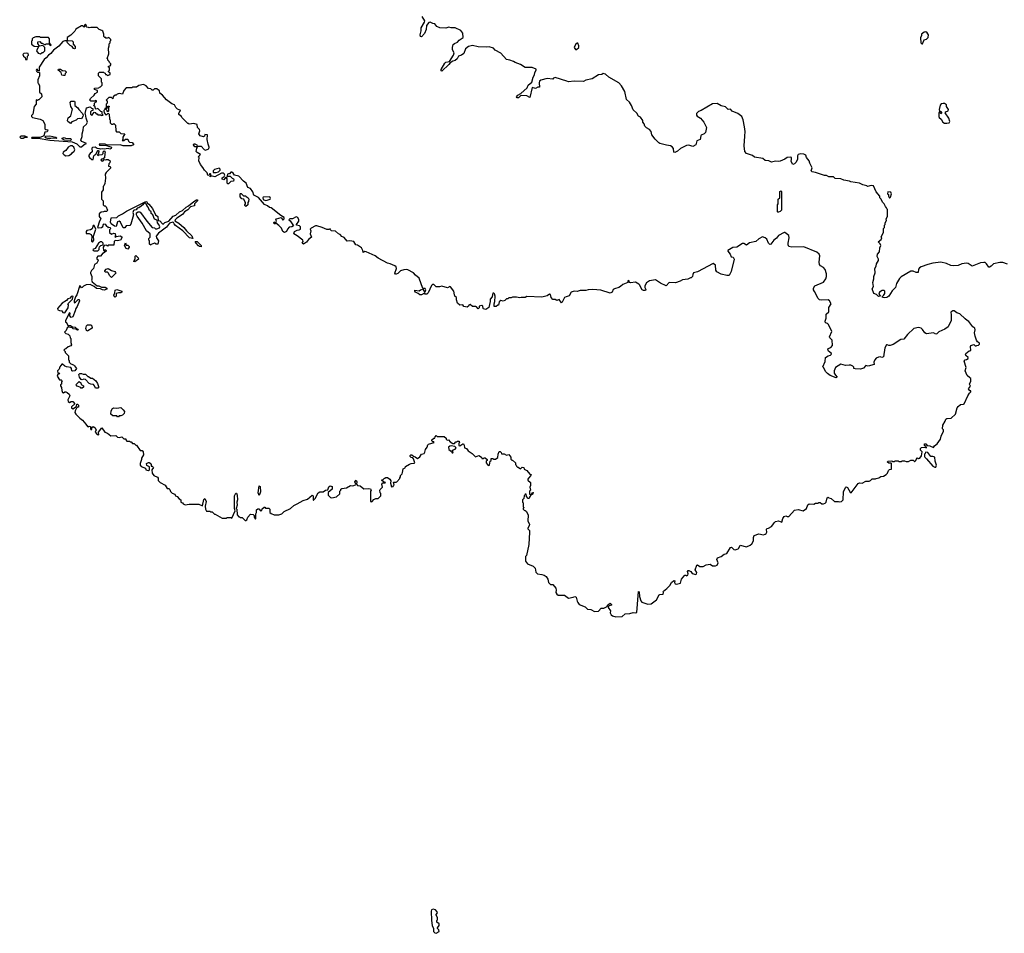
# Model space of a CAD drawing. Extents: x 1985742 to 2252716, y 78271 to 266492.
# Tile 37 of 250: x 2092700 to 2105213, y 101754 to 113368. Entities that reach past the tile are written whole.
import ezdxf

# ---------------------------------------------------------------- set-up
doc = ezdxf.new("R2010")
doc.units = 0

msp = doc.modelspace()

# ---------------------------------------------------------------- linework, layer by layer
at = {"layer": '0CON10XD'}
for points in [[(2103265, 111306), (2103245, 111316), (2103175, 111327), (2103135, 111343), (2103065, 111350), (2103042, 111372), (2102985, 111372), (2102955, 111387), (2102928, 111388), (2102815, 111427), (2102773, 111433), (2102760, 111445), (2102772, 111485), (2102742, 111545), (2102734, 111574), (2102701, 111615), (2102689, 111645), (2102665, 111657), (2102625, 111664), (2102593, 111655), (2102584, 111635), (2102584, 111595), (2102569, 111555), (2102545, 111534), (2102525, 111528), (2102503, 111565), (2102511, 111595), (2102507, 111615), (2102498, 111618), (2102453, 111617), (2102425, 111594), (2102365, 111568), (2102345, 111564), (2102305, 111568), (2102255, 111556), (2102220, 111575), (2102175, 111579), (2102145, 111601), (2102040, 111620), (2102015, 111640), (2101939, 111665), (2101915, 111691), (2101907, 111765), (2101916, 111885), (2101920, 111945), (2101913, 112005), (2101896, 112096), (2101877, 112135), (2101825, 112174), (2101755, 112203), (2101735, 112228), (2101705, 112227), (2101670, 112260), (2101615, 112274), (2101565, 112301), (2101505, 112298), (2101362, 112215), (2101325, 112202), (2101302, 112175), (2101302, 112155), (2101312, 112142), (2101352, 112115), (2101396, 112065), (2101430, 111995), (2101417, 111933), (2101400, 111915), (2101362, 111898), (2101355, 111890), (2101350, 111845), (2101304, 111826), (2101292, 111775), (2101255, 111757), (2101205, 111771), (2101175, 111768), (2101100, 111730), (2101060, 111695), (2101025, 111680), (2101014, 111685), (2101011, 111731), (2100992, 111752), (2100970, 111765), (2100921, 111771), (2100834, 111794), (2100821, 111801), (2100777, 111847), (2100733, 111905), (2100724, 111945), (2100705, 111973), (2100664, 111994), (2100643, 112015), (2100637, 112045), (2100620, 112065), (2100618, 112085), (2100589, 112129), (2100565, 112142), (2100545, 112178), (2100495, 112220), (2100474, 112275), (2100448, 112318), (2100414, 112355), (2100392, 112455), (2100348, 112528), (2100314, 112564), (2100188, 112635), (2100146, 112676), (2100117, 112683), (2100099, 112671), (2100055, 112667), (2099975, 112614), (2099895, 112597), (2099865, 112580), (2099745, 112585), (2099676, 112576), (2099654, 112584), (2099505, 112634), (2099484, 112626), (2099475, 112610), (2099405, 112620), (2099325, 112598), (2099308, 112585), (2099302, 112565), (2099305, 112510), (2099285, 112510), (2099255, 112493), (2099212, 112505), (2099185, 112380), (2099145, 112398), (2099075, 112402), (2099065, 112400), (2099040, 112375), (2099023, 112373), (2099012, 112385), (2099031, 112409), (2099069, 112431), (2099149, 112501), (2099163, 112535), (2099207, 112575), (2099224, 112636), (2099242, 112665), (2099246, 112695), (2099263, 112725), (2099265, 112740), (2099215, 112758), (2099125, 112760), (2099066, 112796), (2098995, 112824), (2098975, 112838), (2098930, 112855), (2098885, 112862), (2098815, 112943), (2098742, 112982), (2098722, 113005), (2098665, 113022), (2098638, 113018), (2098525, 113022), (2098455, 113038), (2098403, 113027), (2098364, 112996), (2098343, 112937), (2098315, 112918), (2098275, 112902), (2098258, 112872), (2098235, 112848), (2098205, 112840), (2098171, 112819), (2098155, 112798), (2098065, 112712), (2098058, 112718), (2098058, 112735), (2098104, 112816), (2098115, 112827), (2098163, 112837), (2098214, 112916), (2098222, 112945), (2098202, 112985), (2098199, 113015), (2098209, 113051), (2098224, 113066), (2098265, 113083), (2098284, 113106), (2098335, 113140), (2098333, 113195), (2098305, 113231), (2098235, 113264), (2098184, 113264), (2098155, 113273), (2098115, 113260), (2098040, 113265), (2098003, 113283), (2097976, 113316), (2097950, 113320), (2097915, 113337), (2097900, 113330), (2097872, 113295), (2097866, 113244), (2097845, 113192), (2097805, 113150), (2097793, 113153), (2097790, 113175), (2097802, 113225), (2097804, 113265), (2097846, 113334), (2097849, 113355), (2097815, 113410)], [(2093485, 111750), (2093519, 111781), (2093550, 111795), (2093489, 111819), (2093477, 111835), (2093493, 111883), (2093493, 111915), (2093506, 111964), (2093510, 112005), (2093549, 112041), (2093562, 112065), (2093544, 112114), (2093537, 112167), (2093530, 112175), (2093550, 112245), (2093595, 112260), (2093612, 112242), (2093628, 112238), (2093628, 112212), (2093612, 112208), (2093600, 112195), (2093600, 112165), (2093615, 112150), (2093645, 112190), (2093658, 112188), (2093672, 112172), (2093685, 112170), (2093695, 112160), (2093725, 112160), (2093735, 112150), (2093760, 112155), (2093750, 112165), (2093748, 112198), (2093732, 112202), (2093695, 112240), (2093672, 112232), (2093660, 112245), (2093658, 112258), (2093640, 112275), (2093650, 112285), (2093652, 112308), (2093665, 112320), (2093678, 112322), (2093678, 112338), (2093665, 112340), (2093655, 112330), (2093605, 112330), (2093592, 112345), (2093598, 112365), (2093645, 112408), (2093661, 112429), (2093690, 112445), (2093688, 112468), (2093652, 112482), (2093652, 112498), (2093705, 112500), (2093715, 112510), (2093728, 112512), (2093750, 112535), (2093750, 112565), (2093740, 112575), (2093740, 112615), (2093702, 112652), (2093702, 112688), (2093715, 112700), (2093765, 112700), (2093775, 112690), (2093788, 112688), (2093792, 112672), (2093805, 112670), (2093815, 112660), (2093848, 112672), (2093848, 112688), (2093830, 112705), (2093830, 112715), (2093840, 112725), (2093840, 112755), (2093830, 112765), (2093830, 112775), (2093848, 112782), (2093860, 112795), (2093858, 112808), (2093842, 112822), (2093838, 112838), (2093822, 112852), (2093820, 112865), (2093810, 112875), (2093832, 112935), (2093828, 113005), (2093838, 113035), (2093838, 113062), (2093850, 113075), (2093850, 113095), (2093860, 113105), (2093860, 113115), (2093835, 113140), (2093805, 113130), (2093795, 113140), (2093782, 113142), (2093770, 113155), (2093770, 113185), (2093755, 113220), (2093742, 113232), (2093712, 113242), (2093685, 113270), (2093605, 113268), (2093585, 113262), (2093575, 113270), (2093552, 113272), (2093540, 113285), (2093550, 113295), (2093535, 113310), (2093520, 113295), (2093530, 113285), (2093518, 113272), (2093498, 113288), (2093485, 113290), (2093413, 113247), (2093399, 113221), (2093349, 113171), (2093305, 113140), (2093302, 113125), (2093302, 113112), (2093312, 113102), (2093365, 113100), (2093380, 113085), (2093380, 113055), (2093407, 113027), (2093407, 113003), (2093395, 112998), (2093385, 113002), (2093368, 113028), (2093341, 113041), (2093308, 113075), (2093298, 113098), (2093275, 113100), (2093249, 113091), (2093199, 113031), (2093130, 112980), (2093095, 112938), (2093064, 112916), (2093037, 112883), (2093009, 112861), (2092948, 112765), (2092948, 112712), (2092932, 112722), (2092928, 112738), (2092914, 112736), (2092908, 112725), (2092912, 112712), (2092925, 112700), (2092950, 112695), (2092952, 112655), (2092930, 112605), (2092930, 112565), (2092940, 112555), (2092950, 112525), (2092950, 112445), (2092978, 112425), (2092980, 112385), (2092945, 112350), (2092935, 112350), (2092925, 112340), (2092915, 112350), (2092910, 112345), (2092908, 112295), (2092884, 112266), (2092867, 112165), (2092852, 112148), (2092850, 112135), (2092864, 112124), (2092960, 112105), (2092995, 112088), (2093019, 112039), (2093020, 111980), (2093031, 111971), (2093058, 111968), (2093055, 111950), (2093048, 111942), (2093021, 111939), (2093008, 111892), (2092989, 111881), (2092958, 111872), (2092855, 111868), (2092850, 111865), (2092855, 111862), (2092935, 111860), (2093085, 111835), (2093365, 111814), (2093428, 111788), (2093465, 111750), (2093485, 111750)], [(2092965, 112932), (2092985, 112950), (2092998, 112952), (2093018, 112972), (2093020, 113015), (2092995, 113040), (2092952, 113032), (2092930, 113065), (2092930, 113085), (2092955, 113090), (2092975, 113070), (2092985, 113070), (2093015, 113050), (2093025, 113050), (2093035, 113060), (2093075, 113060), (2093082, 113042), (2093095, 113040), (2093100, 113045), (2093080, 113075), (2093080, 113125), (2093065, 113140), (2092965, 113140), (2092955, 113150), (2092905, 113150), (2092873, 113137), (2092860, 113125), (2092857, 113103), (2092850, 113095), (2092850, 113055), (2092885, 113030), (2092938, 113028), (2092913, 112973), (2092934, 112944), (2092965, 112932)], [(2104175, 113060), (2104195, 113110), (2104225, 113120), (2104247, 113143), (2104250, 113175), (2104235, 113200), (2104215, 113212), (2104193, 113207), (2104160, 113185), (2104160, 113165), (2104147, 113135), (2104154, 113074), (2104165, 113060), (2104175, 113060)], [(2099775, 112990), (2099808, 113015), (2099808, 113035), (2099795, 113070), (2099785, 113070), (2099765, 113052), (2099748, 113015), (2099765, 112990), (2099775, 112990)], [(2092772, 112862), (2092795, 112862), (2092800, 112905), (2092810, 112915), (2092808, 112938), (2092785, 112942), (2092752, 112938), (2092740, 112925), (2092750, 112905), (2092770, 112885), (2092772, 112862)], [(2093255, 112658), (2093234, 112664), (2093227, 112697), (2093190, 112725), (2093192, 112738), (2093217, 112737), (2093245, 112720), (2093278, 112718), (2093290, 112705), (2093290, 112695), (2093280, 112685), (2093275, 112660), (2093255, 112658)], [(2098795, 109780), (2098785, 109740), (2098775, 109740), (2098755, 109720), (2098732, 109722), (2098728, 109755), (2098738, 109785), (2098742, 109855), (2098734, 109884), (2098725, 109892), (2098715, 109892), (2098707, 109875), (2098706, 109844), (2098678, 109815), (2098680, 109785), (2098662, 109708), (2098625, 109684), (2098595, 109690), (2098590, 109695), (2098588, 109728), (2098573, 109733), (2098540, 109725), (2098540, 109705), (2098525, 109692), (2098507, 109717), (2098495, 109722), (2098455, 109723), (2098425, 109746), (2098410, 109740), (2098402, 109725), (2098386, 109714), (2098345, 109720), (2098330, 109745), (2098295, 109740), (2098264, 109764), (2098250, 109805), (2098250, 109835), (2098232, 109852), (2098225, 109870), (2098219, 109915), (2098175, 109973), (2098165, 109978), (2098135, 109960), (2098065, 109980), (2098035, 109972), (2097995, 109972), (2097965, 110000), (2097945, 110000), (2097935, 109990), (2097890, 109895), (2097875, 109880), (2097855, 109880), (2097845, 109890), (2097805, 109868), (2097785, 109868), (2097766, 109886), (2097730, 109905), (2097720, 109915), (2097722, 109928), (2097775, 109920), (2097795, 109933), (2097825, 109940), (2097835, 109920), (2097845, 109910), (2097855, 109910), (2097862, 109935), (2097852, 109952), (2097825, 109950), (2097775, 110080), (2097731, 110121), (2097705, 110150), (2097635, 110188), (2097615, 110192), (2097581, 110189), (2097538, 110175), (2097505, 110143), (2097485, 110131), (2097475, 110133), (2097469, 110145), (2097489, 110205), (2097484, 110224), (2097468, 110238), (2097410, 110265), (2097375, 110273), (2097255, 110338), (2097216, 110366), (2097105, 110418), (2097085, 110420), (2097065, 110410), (2097062, 110435), (2097046, 110466), (2096995, 110500), (2096970, 110505), (2096945, 110548), (2096895, 110558), (2096862, 110552), (2096825, 110598), (2096792, 110612), (2096775, 110638), (2096750, 110645), (2096715, 110678), (2096663, 110683), (2096650, 110695), (2096645, 110710), (2096628, 110702), (2096605, 110702), (2096545, 110728), (2096475, 110747), (2096460, 110745), (2096405, 110718), (2096393, 110703), (2096400, 110685), (2096393, 110645), (2096410, 110605), (2096370, 110575), (2096345, 110538), (2096305, 110512), (2096292, 110525), (2096302, 110548), (2096298, 110565), (2096225, 110622), (2096184, 110644), (2096194, 110676), (2096225, 110691), (2096250, 110695), (2096270, 110705), (2096270, 110735), (2096255, 110748), (2096220, 110755), (2096220, 110765), (2096248, 110805), (2096248, 110825), (2096235, 110852), (2096215, 110862), (2096165, 110838), (2096133, 110837), (2096120, 110825), (2096139, 110809), (2096180, 110745), (2096157, 110733), (2096125, 110730), (2096102, 110705), (2096090, 110675), (2096065, 110662), (2096044, 110674), (2096028, 110718), (2095995, 110752), (2095955, 110780), (2095947, 110773), (2095933, 110773), (2095928, 110785), (2095935, 110798), (2095945, 110790), (2095958, 110792), (2095962, 110805), (2095957, 110825), (2095962, 110838), (2096022, 110852), (2096045, 110820), (2096062, 110838), (2096060, 110855), (2096017, 110877), (2095895, 110978), (2095875, 110981), (2095851, 111001), (2095810, 111020), (2095736, 111106), (2095677, 111137), (2095661, 111181), (2095632, 111222), (2095600, 111235), (2095580, 111290), (2095543, 111313), (2095487, 111377), (2095432, 111392), (2095415, 111418), (2095395, 111430), (2095385, 111430), (2095365, 111410), (2095352, 111408), (2095342, 111405), (2095332, 111372), (2095345, 111380), (2095375, 111380), (2095402, 111352), (2095416, 111346), (2095422, 111335), (2095416, 111314), (2095385, 111310), (2095355, 111280), (2095345, 111280), (2095338, 111288), (2095337, 111343), (2095328, 111358), (2095315, 111360), (2095295, 111332), (2095275, 111340), (2095274, 111356), (2095297, 111373), (2095307, 111393), (2095299, 111409), (2095287, 111417), (2095264, 111416), (2095180, 111370), (2095145, 111380), (2095130, 111380), (2095122, 111372), (2095122, 111378), (2095130, 111380), (2095130, 111405), (2095125, 111410), (2095112, 111408), (2095108, 111392), (2095095, 111388), (2095092, 111392), (2095082, 111422), (2095047, 111455), (2095029, 111489), (2095000, 111525), (2094978, 111575), (2094980, 111615), (2094970, 111625), (2095000, 111655), (2094955, 111680), (2094943, 111693), (2094950, 111735), (2094960, 111745), (2094955, 111750), (2094925, 111750), (2094910, 111775), (2094912, 111788), (2094925, 111790), (2094950, 111775), (2094955, 111760), (2095005, 111760), (2095045, 111718), (2095061, 111711), (2095103, 111727), (2095110, 111745), (2095094, 111784), (2095082, 111845), (2095088, 111905), (2095055, 111910), (2095048, 111885), (2095035, 111880), (2094992, 111892), (2094978, 111915), (2094990, 111955), (2094985, 111970), (2094960, 111995), (2094956, 112036), (2094915, 112048), (2094855, 112040), (2094845, 112050), (2094835, 112050), (2094760, 112125), (2094756, 112136), (2094722, 112162), (2094722, 112178), (2094741, 112209), (2094750, 112215), (2094705, 112232), (2094685, 112252), (2094666, 112286), (2094635, 112300), (2094567, 112347), (2094515, 112410), (2094480, 112435), (2094478, 112468), (2094465, 112470), (2094445, 112490), (2094415, 112490), (2094397, 112473), (2094385, 112470), (2094367, 112487), (2094335, 112493), (2094306, 112526), (2094275, 112542), (2094215, 112530), (2094185, 112510), (2094135, 112510), (2094125, 112500), (2094055, 112500), (2094022, 112468), (2094005, 112420), (2093965, 112428), (2093938, 112422), (2093925, 112410), (2093915, 112410), (2093890, 112385), (2093885, 112360), (2093865, 112380), (2093833, 112377), (2093800, 112345), (2093810, 112335), (2093810, 112305), (2093800, 112295), (2093800, 112240), (2093818, 112252), (2093822, 112268), (2093835, 112270), (2093840, 112265), (2093830, 112255), (2093830, 112205), (2093825, 112200), (2093812, 112202), (2093810, 112215), (2093800, 112225), (2093800, 112240), (2093780, 112240), (2093780, 112225), (2093770, 112215), (2093772, 112182), (2093795, 112160), (2093808, 112162), (2093825, 112180), (2093838, 112168), (2093840, 112105), (2093850, 112095), (2093850, 112055), (2093865, 112040), (2093885, 112040), (2093895, 112050), (2093918, 112028), (2093920, 111955), (2093932, 111942), (2093965, 111940), (2093985, 111920), (2094038, 111918), (2094010, 111875), (2094010, 111845), (2094002, 111832), (2094025, 111830), (2094045, 111850), (2094075, 111850), (2094082, 111822), (2094095, 111810), (2094128, 111808), (2094148, 111785), (2094148, 111775), (2094116, 111764), (2094015, 111764), (2093975, 111776), (2093845, 111773), (2093805, 111777), (2093785, 111786), (2093714, 111786), (2093710, 111785), (2093714, 111774), (2093805, 111770), (2093868, 111745), (2093862, 111728), (2093845, 111723), (2093825, 111730), (2093775, 111722), (2093756, 111726), (2093725, 111720), (2093716, 111726), (2093685, 111728), (2093660, 111745), (2093626, 111744), (2093618, 111735), (2093622, 111688), (2093594, 111666), (2093578, 111645), (2093578, 111628), (2093587, 111617), (2093615, 111592), (2093635, 111592), (2093643, 111637), (2093655, 111650), (2093668, 111652), (2093695, 111710), (2093710, 111695), (2093700, 111685), (2093700, 111665), (2093690, 111655), (2093695, 111640), (2093705, 111650), (2093748, 111652), (2093760, 111665), (2093762, 111688), (2093775, 111700), (2093788, 111685), (2093780, 111665), (2093777, 111613), (2093762, 111598), (2093744, 111596), (2093733, 111585), (2093738, 111575), (2093755, 111568), (2093775, 111590), (2093795, 111588), (2093805, 111592), (2093825, 111592), (2093850, 111575), (2093845, 111550), (2093833, 111537), (2093830, 111505), (2093845, 111500), (2093860, 111485), (2093798, 111425), (2093788, 111405), (2093790, 111355), (2093780, 111285), (2093770, 111255), (2093760, 111245), (2093760, 111205), (2093740, 111175), (2093740, 111085), (2093760, 111065), (2093760, 111015), (2093772, 111002), (2093785, 111000), (2093798, 110988), (2093810, 110955), (2093820, 110945), (2093805, 110930), (2093775, 110930), (2093767, 110923), (2093735, 110920), (2093712, 110898), (2093708, 110865), (2093730, 110835), (2093713, 110807), (2093690, 110725), (2093705, 110720), (2093740, 110725), (2093755, 110740), (2093765, 110770), (2093775, 110772), (2093785, 110770), (2093804, 110744), (2093820, 110735), (2093825, 110720), (2093835, 110730), (2093848, 110728), (2093852, 110708), (2093840, 110695), (2093843, 110663), (2093865, 110640), (2093895, 110652), (2093915, 110650), (2093918, 110622), (2093910, 110615), (2093912, 110602), (2093925, 110610), (2093975, 110620), (2093997, 110607), (2093998, 110595), (2093980, 110565), (2093938, 110558)], [(2093345, 112050), (2093312, 112072), (2093308, 112085), (2093315, 112122), (2093350, 112145), (2093372, 112232), (2093348, 112265), (2093340, 112315), (2093355, 112330), (2093395, 112330), (2093400, 112325), (2093400, 112275), (2093439, 112249), (2093450, 112225), (2093497, 112177), (2093508, 112155), (2093502, 112135), (2093485, 112108), (2093455, 112112), (2093435, 112107), (2093418, 112092), (2093363, 112067), (2093345, 112050)], [(2104485, 112053), (2104512, 112058), (2104522, 112075), (2104508, 112115), (2104460, 112185), (2104472, 112198), (2104499, 112211), (2104506, 112226), (2104480, 112265), (2104478, 112285), (2104455, 112302), (2104435, 112302), (2104413, 112297), (2104398, 112282), (2104387, 112227), (2104392, 112202), (2104405, 112200), (2104420, 112185), (2104405, 112170), (2104398, 112188), (2104385, 112190), (2104380, 112185), (2104380, 112135), (2104384, 112124), (2104413, 112103), (2104434, 112064), (2104455, 112054), (2104485, 112053)], [(2092715, 111860), (2092745, 111863), (2092765, 111874), (2092800, 111875), (2092765, 111886), (2092715, 111886), (2092700, 111875), (2092715, 111860)], [(2093095, 111856), (2093055, 111857), (2093035, 111862), (2093020, 111875), (2093033, 111887), (2093085, 111891), (2093160, 111875), (2093172, 111865), (2093165, 111858), (2093125, 111863), (2093095, 111856)], [(2093345, 111832), (2093265, 111838), (2093241, 111851), (2093238, 111862), (2093265, 111870), (2093281, 111861), (2093346, 111856), (2093360, 111845), (2093345, 111832)], [(2093288, 111638), (2093325, 111642), (2093359, 111661), (2093367, 111675), (2093392, 111695), (2093402, 111715), (2093389, 111745), (2093365, 111764), (2093347, 111763), (2093318, 111745), (2093286, 111704), (2093252, 111685), (2093250, 111665), (2093265, 111650), (2093288, 111638)], [(2095195, 111423), (2095228, 111435), (2095248, 111455), (2095248, 111468), (2095235, 111480), (2095175, 111462), (2095158, 111445), (2095160, 111425), (2095195, 111423)], [(2105255, 110261), (2105195, 110279), (2105155, 110281), (2105077, 110265), (2105045, 110236), (2105025, 110221), (2105015, 110222), (2104987, 110265), (2104969, 110279), (2104952, 110282), (2104913, 110277), (2104805, 110236), (2104755, 110268), (2104735, 110272), (2104675, 110265), (2104625, 110244), (2104565, 110240), (2104535, 110244), (2104478, 110268), (2104405, 110285), (2104305, 110273), (2104243, 110257), (2104155, 110227), (2104136, 110215), (2104123, 110195), (2104118, 110152), (2104095, 110155), (2104055, 110171), (2104025, 110171), (2103902, 110098), (2103882, 110078), (2103845, 110015), (2103832, 109965), (2103789, 109921), (2103748, 109855), (2103722, 109835), (2103685, 109831), (2103667, 109837), (2103660, 109845), (2103679, 109861), (2103693, 109887), (2103694, 109915), (2103687, 109925), (2103660, 109925), (2103626, 109905), (2103619, 109879), (2103640, 109855), (2103615, 109848), (2103589, 109875), (2103555, 109888), (2103533, 109945), (2103553, 109975), (2103544, 110026), (2103556, 110075), (2103557, 110105), (2103571, 110149), (2103570, 110205), (2103587, 110235), (2103588, 110265), (2103614, 110306), (2103613, 110325), (2103598, 110358), (2103600, 110385), (2103627, 110415), (2103631, 110469), (2103646, 110495), (2103635, 110520), (2103610, 110545), (2103650, 110575), (2103657, 110595), (2103650, 110605), (2103678, 110665), (2103680, 110715), (2103690, 110725), (2103690, 110755), (2103700, 110765), (2103700, 110785), (2103717, 110813), (2103710, 110835), (2103727, 110865), (2103730, 110955), (2103720, 110965), (2103718, 110978), (2103702, 110992), (2103688, 111028), (2103665, 111050), (2103648, 111088), (2103633, 111103), (2103630, 111125), (2103585, 111180), (2103550, 111255), (2103520, 111260), (2103475, 111248), (2103465, 111257), (2103415, 111270), (2103375, 111290), (2103265, 111306)], [(2095575, 110992), (2095560, 111005), (2095560, 111015), (2095570, 111025), (2095570, 111045), (2095560, 111055), (2095550, 111085), (2095522, 111092), (2095500, 111115), (2095500, 111155), (2095505, 111160), (2095515, 111160), (2095545, 111130), (2095575, 111130), (2095580, 111120), (2095602, 111105), (2095612, 111085), (2095610, 111055), (2095600, 111045), (2095600, 111015), (2095575, 110992)], [(2102335, 110920), (2102330, 110925), (2102330, 111015), (2102340, 111025), (2102340, 111085), (2102360, 111105), (2102360, 111185), (2102375, 111190), (2102380, 111185), (2102380, 110945), (2102365, 110930), (2102345, 110922), (2102335, 110920)], [(2103755, 111100), (2103767, 111113), (2103780, 111155), (2103770, 111175), (2103735, 111180), (2103730, 111155), (2103740, 111145), (2103740, 111125), (2103755, 111100)], [(2094365, 110500), (2094350, 110515), (2094350, 110555), (2094340, 110565), (2094340, 110585), (2094360, 110605), (2094357, 110647), (2094312, 110685), (2094255, 110782), (2094191, 110871), (2094183, 110887), (2094186, 110914), (2094205, 110927), (2094225, 110927), (2094237, 110917), (2094317, 110805), (2094385, 110727), (2094415, 110720), (2094428, 110708), (2094445, 110708), (2094475, 110721), (2094483, 110735), (2094469, 110765), (2094450, 110785), (2094448, 110818), (2094413, 110833), (2094392, 110885), (2094373, 110905), (2094370, 110925), (2094351, 110941), (2094331, 110985), (2094314, 111004), (2094308, 111028), (2094296, 111036), (2094282, 111038), (2094265, 111013), (2094245, 110997), (2094215, 110977), (2094195, 110972), (2094179, 110951), (2094153, 110947), (2094145, 110940), (2094138, 110915), (2094148, 110885), (2094112, 110768), (2094098, 110752), (2094053, 110747), (2094035, 110720), (2094015, 110720), (2093982, 110795), (2093965, 110808), (2093945, 110800), (2093925, 110740), (2093905, 110742), (2093861, 110771), (2093852, 110795), (2093862, 110848), (2093935, 110853), (2093956, 110874), (2094005, 110898), (2094056, 110934), (2094305, 111058), (2094315, 111053), (2094324, 111034), (2094341, 111021), (2094386, 110966), (2094428, 110885), (2094454, 110864), (2094460, 110815), (2094481, 110811), (2094515, 110772), (2094525, 110770), (2094545, 110790), (2094595, 110808), (2094652, 110868), (2094685, 110884), (2094733, 110927), (2094769, 110941), (2094814, 110986), (2094847, 111003), (2094913, 111057), (2094945, 111078), (2094959, 111079), (2094958, 111065), (2094923, 111027), (2094920, 111000), (2094871, 110989), (2094839, 110951), (2094796, 110925), (2094768, 110892), (2094697, 110843), (2094674, 110825), (2094670, 110810), (2094721, 110781), (2094788, 110728), (2094818, 110685), (2094889, 110619), (2094900, 110585), (2094856, 110596), (2094773, 110685), (2094682, 110752), (2094662, 110772), (2094655, 110790), (2094645, 110793), (2094605, 110782), (2094565, 110730), (2094465, 110653), (2094435, 110615), (2094437, 110595), (2094466, 110555), (2094456, 110514), (2094434, 110514), (2094415, 110528), (2094372, 110508), (2094365, 110500)], [(2095825, 111068), (2095845, 111073), (2095883, 111087), (2095888, 111095), (2095877, 111117), (2095795, 111110), (2095790, 111105), (2095795, 111082), (2095825, 111068)], [(2093625, 110540), (2093642, 110565), (2093638, 110615), (2093668, 110705), (2093645, 110750), (2093635, 110750), (2093619, 110711), (2093602, 110698), (2093555, 110687), (2093543, 110673), (2093545, 110650), (2093585, 110650), (2093608, 110635), (2093618, 110615), (2093614, 110554), (2093625, 110540)], [(2100355, 105783), (2100395, 105816), (2100455, 105818), (2100495, 105833), (2100525, 105827), (2100545, 105833), (2100565, 106097), (2100575, 106095), (2100579, 106035), (2100592, 105982), (2100605, 105962), (2100685, 105940), (2100725, 105944), (2100795, 105993), (2100825, 106056), (2100835, 106062), (2100880, 106065), (2100882, 106085), (2100878, 106095), (2100882, 106105), (2100925, 106138), (2100962, 106175), (2100985, 106212), (2101015, 106238), (2101028, 106235), (2101020, 106215), (2101032, 106195), (2101047, 106193), (2101097, 106205), (2101112, 106255), (2101154, 106306), (2101165, 106308), (2101175, 106300), (2101190, 106305), (2101194, 106324), (2101187, 106353), (2101194, 106366), (2101205, 106367), (2101228, 106355), (2101246, 106326), (2101295, 106317), (2101303, 106325), (2101305, 106340), (2101283, 106375), (2101306, 106434), (2101315, 106437), (2101345, 106418), (2101385, 106417), (2101425, 106437), (2101475, 106448), (2101507, 106427), (2101545, 106426), (2101564, 106435), (2101576, 106465), (2101560, 106505), (2101570, 106525), (2101616, 106544), (2101655, 106574), (2101685, 106581), (2101735, 106659), (2101745, 106661), (2101775, 106633), (2101795, 106630), (2101829, 106641), (2101839, 106651), (2101855, 106688), (2101935, 106668), (2101985, 106688), (2102004, 106706), (2102024, 106745), (2102024, 106786), (2102035, 106810), (2102095, 106831), (2102155, 106821), (2102175, 106826), (2102188, 106835), (2102197, 106855), (2102190, 106885), (2102195, 106900), (2102215, 106902), (2102254, 106926), (2102273, 106945), (2102287, 106973), (2102305, 106988), (2102345, 106997), (2102385, 106980), (2102397, 107025), (2102416, 107054), (2102435, 107059), (2102455, 107051), (2102475, 107053), (2102549, 107131), (2102595, 107140), (2102657, 107123), (2102700, 107155), (2102715, 107200), (2102735, 107212), (2102793, 107207), (2102815, 107220), (2102847, 107223), (2102855, 107230), (2102875, 107230), (2102895, 107212), (2102915, 107212), (2102935, 107222), (2102948, 107235), (2102962, 107288), (2102975, 107300), (2102985, 107290), (2103015, 107282), (2103055, 107242), (2103105, 107242), (2103125, 107237), (2103145, 107242), (2103166, 107265), (2103168, 107365), (2103195, 107422), (2103205, 107428), (2103219, 107419), (2103255, 107360), (2103267, 107353), (2103355, 107472), (2103375, 107480), (2103405, 107478), (2103455, 107502), (2103497, 107503), (2103515, 107510), (2103535, 107530), (2103575, 107530), (2103583, 107537), (2103617, 107543), (2103645, 107560), (2103677, 107563), (2103710, 107585), (2103730, 107605), (2103742, 107638), (2103755, 107650), (2103780, 107655), (2103780, 107725), (2103775, 107730), (2103745, 107730), (2103730, 107745), (2103733, 107757), (2103785, 107760), (2103795, 107750), (2103815, 107750), (2103825, 107760), (2103865, 107760), (2103875, 107750), (2103905, 107750), (2103915, 107760), (2103945, 107762), (2103965, 107750), (2103995, 107750), (2104025, 107768), (2104055, 107770), (2104072, 107752), (2104078, 107752), (2104090, 107765), (2104092, 107778), (2104112, 107798), (2104125, 107790), (2104138, 107792), (2104160, 107825), (2104170, 107875), (2104150, 107895), (2104150, 107915), (2104161, 107929), (2104195, 107933), (2104226, 107924), (2104216, 107946), (2104200, 107955), (2104200, 107975), (2104215, 107978), (2104235, 107956), (2104269, 107949), (2104315, 107928), (2104325, 107950), (2104360, 107975), (2104402, 108035), (2104412, 108075), (2104442, 108135), (2104442, 108152), (2104430, 108165), (2104432, 108215), (2104462, 108265), (2104469, 108291), (2104481, 108299), (2104537, 108303), (2104592, 108355), (2104613, 108435), (2104625, 108452), (2104655, 108478), (2104695, 108480), (2104704, 108486), (2104750, 108585), (2104771, 108619), (2104788, 108635), (2104788, 108648), (2104775, 108650), (2104760, 108675), (2104782, 108708), (2104772, 108735), (2104787, 108773), (2104790, 108805), (2104774, 108814), (2104742, 108845), (2104718, 108905), (2104730, 108945), (2104703, 109027), (2104715, 109042), (2104735, 109047), (2104755, 109060), (2104753, 109075), (2104725, 109098), (2104720, 109115), (2104723, 109125), (2104765, 109160), (2104787, 109163), (2104782, 109215), (2104788, 109225), (2104828, 109238), (2104842, 109222), (2104855, 109220), (2104863, 109227), (2104885, 109230), (2104898, 109245), (2104898, 109255), (2104874, 109274), (2104860, 109295), (2104843, 109345), (2104836, 109385), (2104843, 109425), (2104837, 109445), (2104813, 109463), (2104763, 109533), (2104742, 109542), (2104715, 109563), (2104648, 109628), (2104612, 109642), (2104576, 109666), (2104560, 109665), (2104532, 109648), (2104538, 109615), (2104536, 109545), (2104501, 109465), (2104458, 109435), (2104380, 109400), (2104355, 109374), (2104345, 109372), (2104315, 109386), (2104225, 109374), (2104203, 109385), (2104175, 109430), (2104155, 109446), (2104125, 109456), (2104065, 109441), (2103985, 109365), (2103935, 109307), (2103897, 109303), (2103801, 109239), (2103764, 109226), (2103745, 109224), (2103725, 109236), (2103715, 109234), (2103695, 109195), (2103678, 109082), (2103655, 109072), (2103635, 109080), (2103615, 109079), (2103586, 109065), (2103569, 109045), (2103557, 109015), (2103560, 108985), (2103485, 108964), (2103455, 108970), (2103425, 108936), (2103385, 108926), (2103318, 108928), (2103302, 108935), (2103302, 108952), (2103290, 108965), (2103265, 108977), (2103240, 108975), (2103195, 108971), (2103135, 108989), (2103067, 108945), (2103051, 108905), (2103050, 108875), (2103067, 108847), (2103090, 108825), (2103076, 108814), (2103000, 108845), (2102965, 108872), (2102942, 108895), (2102921, 108941), (2102908, 108955), (2102937, 109023), (2102939, 109075), (2102974, 109095), (2103006, 109104), (2103018, 109115), (2103015, 109129), (2102979, 109155), (2102972, 109178), (2102974, 109186), (2103008, 109202), (2103030, 109225), (2103027, 109295), (2102995, 109323), (2102992, 109335), (2103021, 109405), (2102981, 109495), (2102967, 109507), (2102942, 109515), (2102936, 109535), (2102949, 109575), (2102950, 109625), (2102983, 109655), (2102983, 109707), (2103013, 109755), (2102990, 109795), (2102975, 109807), (2102885, 109802), (2102865, 109808), (2102849, 109825), (2102802, 109912), (2102790, 109935), (2102789, 109955), (2102804, 109985), (2102915, 110033), (2102945, 110074), (2102954, 110105), (2102952, 110135), (2102935, 110190), (2102916, 110216), (2102878, 110238), (2102863, 110257), (2102859, 110285), (2102868, 110365), (2102860, 110385), (2102831, 110411), (2102665, 110481), (2102515, 110475), (2102476, 110485), (2102465, 110505), (2102465, 110525), (2102478, 110595), (2102476, 110625), (2102425, 110662), (2102415, 110662), (2102345, 110624), (2102319, 110591), (2102286, 110565), (2102245, 110514), (2102235, 110511), (2102215, 110525), (2102196, 110576), (2102176, 110596), (2102142, 110608), (2102095, 110582), (2102055, 110550), (2101975, 110532), (2101937, 110503), (2101905, 110523), (2101885, 110524), (2101815, 110477), (2101765, 110473), (2101700, 110435), (2101700, 110425), (2101728, 110388), (2101744, 110355), (2101768, 110348), (2101779, 110325), (2101743, 110165), (2101715, 110115), (2101685, 110114), (2101615, 110132), (2101562, 110162), (2101548, 110185), (2101543, 110245), (2101515, 110268), (2101315, 110162), (2101265, 110150), (2101253, 110127), (2101252, 110105), (2101235, 110088), (2101225, 110088), (2101192, 110068), (2101125, 110060), (2101095, 110042), (2101036, 110024), (2100955, 110028), (2100915, 109986), (2100845, 110018), (2100779, 110059), (2100705, 110048), (2100667, 110023), (2100646, 109984), (2100646, 109965), (2100657, 109937), (2100655, 109923), (2100628, 109925), (2100613, 109935), (2100579, 109995), (2100567, 110005), (2100525, 110029), (2100461, 110021), (2100448, 110028), (2100445, 110050), (2100435, 110052), (2100428, 110045), (2100430, 110025), (2100365, 110002), (2100336, 109974), (2100315, 109963), (2100258, 109945), (2100244, 109936), (2100230, 109905), (2100205, 109890), (2100085, 109929), (2099985, 109939), (2099925, 109932), (2099895, 109923), (2099825, 109926), (2099785, 109914), (2099745, 109918), (2099708, 109902), (2099685, 109856), (2099644, 109846), (2099626, 109834), (2099595, 109778), (2099585, 109770), (2099555, 109812), (2099525, 109798), (2099505, 109812), (2099475, 109812), (2099456, 109836), (2099444, 109874), (2099435, 109880), (2099405, 109857), (2099335, 109842), (2099145, 109848), (2099122, 109838), (2099075, 109838), (2099055, 109830), (2099015, 109840), (2098965, 109840), (2098945, 109830), (2098915, 109830), (2098905, 109820), (2098885, 109820), (2098865, 109800), (2098845, 109790), (2098815, 109798), (2098795, 109780)], [(2093938, 110558), (2093915, 110560), (2093902, 110548), (2093895, 110500), (2093825, 110500), (2093815, 110490), (2093805, 110500), (2093772, 110498), (2093762, 110478), (2093763, 110433), (2093775, 110430), (2093785, 110440), (2093795, 110440), (2093800, 110435), (2093797, 110423), (2093765, 110400), (2093755, 110400), (2093725, 110362), (2093695, 110360), (2093680, 110345), (2093682, 110325), (2093695, 110320), (2093698, 110305), (2093679, 110271), (2093652, 110255), (2093638, 110205), (2093612, 110178), (2093600, 110155), (2093599, 110145), (2093617, 110105), (2093618, 110065), (2093612, 110055), (2093623, 110035), (2093685, 109983), (2093705, 109986), (2093739, 109969), (2093785, 109966), (2093806, 109956), (2093807, 109943), (2093775, 109930), (2093753, 109933), (2093726, 109946), (2093675, 109951), (2093648, 109978), (2093595, 110001), (2093545, 109995), (2093509, 109981), (2093495, 109962), (2093485, 109960), (2093465, 109988), (2093425, 109870), (2093410, 109845), (2093393, 109795), (2093392, 109775), (2093395, 109770), (2093408, 109775), (2093445, 109812), (2093455, 109812), (2093462, 109795), (2093430, 109720), (2093412, 109698), (2093407, 109665), (2093375, 109590), (2093355, 109580), (2093338, 109602), (2093340, 109635), (2093335, 109640), (2093282, 109545), (2093282, 109522), (2093295, 109520), (2093312, 109482), (2093345, 109481), (2093372, 109462), (2093405, 109459), (2093420, 109440), (2093438, 109435), (2093442, 109425), (2093435, 109420), (2093413, 109433), (2093378, 109438), (2093365, 109452), (2093325, 109460), (2093315, 109460), (2093305, 109450), (2093290, 109415), (2093270, 109395), (2093285, 109380), (2093315, 109370), (2093337, 109347), (2093340, 109325), (2093350, 109315), (2093350, 109265), (2093360, 109235), (2093348, 109222), (2093315, 109210), (2093288, 109182), (2093272, 109178), (2093260, 109165), (2093278, 109148), (2093280, 109135), (2093320, 109095), (2093320, 109045), (2093330, 109035), (2093330, 109015), (2093352, 108992), (2093385, 108980), (2093398, 108968), (2093420, 108935), (2093400, 108905), (2093370, 108900), (2093361, 108905), (2093360, 108935), (2093348, 108948), (2093293, 108953), (2093273, 108963), (2093245, 108990), (2093235, 108990), (2093210, 108955), (2093200, 108925), (2093182, 108905), (2093185, 108880), (2093210, 108875), (2093198, 108862), (2093185, 108860), (2093178, 108835), (2093205, 108790), (2093225, 108790), (2093240, 108775), (2093230, 108765), (2093230, 108735), (2093220, 108725), (2093220, 108715), (2093232, 108692), (2093234, 108655), (2093245, 108628), (2093257, 108623), (2093273, 108637), (2093285, 108638), (2093305, 108630), (2093329, 108609), (2093338, 108585), (2093313, 108535), (2093318, 108515), (2093335, 108502), (2093355, 108512), (2093375, 108512), (2093400, 108485), (2093358, 108445), (2093358, 108435), (2093375, 108423), (2093408, 108442), (2093420, 108455), (2093425, 108480), (2093435, 108480), (2093448, 108468), (2093448, 108442), (2093435, 108440), (2093422, 108428), (2093404, 108396), (2093402, 108375), (2093414, 108354), (2093463, 108303), (2093499, 108275), (2093542, 108225), (2093560, 108195), (2093575, 108190), (2093585, 108200), (2093598, 108198), (2093600, 108165), (2093605, 108160), (2093615, 108160), (2093618, 108182), (2093632, 108198), (2093655, 108182), (2093671, 108155), (2093658, 108125), (2093685, 108094), (2093705, 108090), (2093702, 108125), (2093745, 108180), (2093780, 108125), (2093815, 108110), (2093858, 108078), (2093922, 108082), (2093945, 108062), (2093965, 108058), (2093997, 108067), (2094025, 108040), (2094048, 108038), (2094050, 108025), (2094062, 108012), (2094095, 108010), (2094105, 108000), (2094115, 108000), (2094132, 107982), (2094155, 107980), (2094175, 107960), (2094185, 107960), (2094232, 107892), (2094255, 107890), (2094270, 107875), (2094272, 107835), (2094248, 107795), (2094248, 107775), (2094230, 107725), (2094233, 107703), (2094245, 107689), (2094300, 107665), (2094304, 107644), (2094335, 107637), (2094348, 107645), (2094350, 107685), (2094315, 107700), (2094312, 107725), (2094335, 107740), (2094345, 107740), (2094359, 107729), (2094370, 107715), (2094372, 107692), (2094385, 107690), (2094400, 107675), (2094380, 107645), (2094382, 107602), (2094404, 107574), (2094452, 107552), (2094458, 107538), (2094459, 107509), (2094484, 107484), (2094549, 107449), (2094575, 107410), (2094595, 107410), (2094607, 107397), (2094615, 107370), (2094637, 107347), (2094670, 107335), (2094680, 107315), (2094700, 107305), (2094725, 107278), (2094750, 107265), (2094750, 107235), (2094755, 107230), (2094768, 107228), (2094778, 107215), (2094805, 107202), (2094855, 107210), (2094975, 107210), (2095025, 107190), (2095041, 107269), (2095055, 107279), (2095068, 107245), (2095058, 107185), (2095060, 107145), (2095075, 107120), (2095115, 107120), (2095125, 107110), (2095145, 107110), (2095175, 107080), (2095185, 107080), (2095275, 107030), (2095325, 107030), (2095335, 107040), (2095385, 107040), (2095395, 107030), (2095440, 107125), (2095430, 107155), (2095431, 107315), (2095445, 107350), (2095455, 107350), (2095464, 107324), (2095466, 107265), (2095458, 107235), (2095462, 107195), (2095450, 107155), (2095458, 107145), (2095462, 107075), (2095485, 107050), (2095495, 107050), (2095505, 107040), (2095528, 107038), (2095565, 107000), (2095575, 107000), (2095588, 107012), (2095600, 107045), (2095635, 107080), (2095668, 107078), (2095680, 107065), (2095680, 107045), (2095695, 107020), (2095700, 107025), (2095700, 107085), (2095710, 107105), (2095710, 107135), (2095725, 107150), (2095738, 107148), (2095765, 107120), (2095778, 107132), (2095782, 107148), (2095805, 107170), (2095815, 107170), (2095825, 107160), (2095865, 107160), (2095880, 107145), (2095880, 107105), (2095895, 107090), (2095935, 107073), (2095995, 107074), (2096030, 107085), (2096060, 107115), (2096140, 107155), (2096185, 107192), (2096227, 107213), (2096303, 107257), (2096356, 107274), (2096415, 107322), (2096425, 107320), (2096430, 107310), (2096430, 107260), (2096435, 107260), (2096455, 107282), (2096495, 107353), (2096515, 107366), (2096555, 107367), (2096585, 107388), (2096618, 107392), (2096629, 107431), (2096645, 107442), (2096670, 107435), (2096672, 107398), (2096622, 107358), (2096620, 107325), (2096650, 107295), (2096665, 107290), (2096725, 107303), (2096768, 107342), (2096770, 107375), (2096780, 107385), (2096782, 107398), (2096793, 107407), (2096855, 107418), (2096903, 107447), (2096935, 107441), (2096968, 107455), (2096972, 107465), (2096960, 107495), (2096975, 107513), (2096986, 107494), (2096980, 107465), (2096995, 107448), (2097025, 107442), (2097075, 107403), (2097135, 107410), (2097160, 107405), (2097168, 107385), (2097160, 107375), (2097160, 107245), (2097165, 107240), (2097178, 107242), (2097202, 107268), (2097225, 107282), (2097255, 107280), (2097290, 107315), (2097290, 107345), (2097283, 107353), (2097278, 107385), (2097280, 107395), (2097310, 107425), (2097302, 107465), (2097315, 107480), (2097345, 107480), (2097350, 107485), (2097322, 107492), (2097300, 107515), (2097305, 107520), (2097315, 107520), (2097335, 107540), (2097345, 107540), (2097355, 107550), (2097375, 107550), (2097406, 107526), (2097418, 107505), (2097412, 107475), (2097425, 107430), (2097448, 107432), (2097450, 107445), (2097458, 107455), (2097450, 107485), (2097455, 107490), (2097485, 107488), (2097495, 107492), (2097530, 107535), (2097530, 107545), (2097540, 107555), (2097540, 107575), (2097560, 107595), (2097567, 107613), (2097572, 107658), (2097597, 107673), (2097605, 107688), (2097655, 107718), (2097675, 107728), (2097715, 107730), (2097720, 107735), (2097707, 107787), (2097695, 107800), (2097674, 107804), (2097662, 107815), (2097662, 107828), (2097673, 107837), (2097685, 107837), (2097705, 107818), (2097725, 107812), (2097755, 107790), (2097785, 107812), (2097806, 107844), (2097839, 107851), (2097850, 107870), (2097858, 107905), (2097877, 107933), (2097888, 107965), (2097895, 107972), (2097968, 107992), (2097965, 108000), (2097952, 108002), (2097940, 108015), (2097940, 108025), (2097962, 108048), (2097975, 108050), (2097980, 108065), (2097995, 108080), (2098005, 108070), (2098095, 108070), (2098118, 108048), (2098120, 108035), (2098132, 108022), (2098148, 108028), (2098172, 108002), (2098205, 107980), (2098225, 107980), (2098245, 108000), (2098255, 108000), (2098265, 108010), (2098285, 108010), (2098290, 107995), (2098280, 107985), (2098280, 107955), (2098295, 107952), (2098332, 107978), (2098340, 107975), (2098349, 107959), (2098354, 107924), (2098380, 107915), (2098400, 107885), (2098450, 107855), (2098492, 107812), (2098535, 107828), (2098568, 107808), (2098575, 107790), (2098595, 107790), (2098605, 107800), (2098615, 107800), (2098640, 107775), (2098640, 107765), (2098630, 107755), (2098630, 107735), (2098655, 107700), (2098670, 107705), (2098680, 107755), (2098690, 107765), (2098692, 107788), (2098715, 107790), (2098725, 107780), (2098745, 107780), (2098778, 107802), (2098780, 107845), (2098795, 107880), (2098805, 107880), (2098820, 107865), (2098825, 107850), (2098857, 107847), (2098885, 107830), (2098915, 107840), (2098940, 107805)], [(2093645, 110428), (2093695, 110430), (2093708, 110445), (2093708, 110465), (2093715, 110480), (2093733, 110497), (2093760, 110505), (2093760, 110525), (2093742, 110542), (2093728, 110542), (2093700, 110525), (2093659, 110461), (2093630, 110445), (2093634, 110434), (2093645, 110428)], [(2094075, 110452), (2094055, 110460), (2094030, 110495), (2094045, 110530), (2094052, 110502), (2094075, 110500), (2094090, 110485), (2094090, 110475), (2094075, 110452)], [(2095005, 110480), (2094985, 110484), (2094973, 110493), (2094941, 110525), (2094932, 110548), (2094955, 110547), (2094995, 110511), (2095006, 110495), (2095005, 110480)], [(2094165, 110290), (2094150, 110295), (2094167, 110333), (2094168, 110362), (2094175, 110370), (2094205, 110340), (2094210, 110325), (2094165, 110290)], [(2093865, 110090), (2093840, 110115), (2093830, 110145), (2093815, 110160), (2093785, 110160), (2093780, 110165), (2093780, 110175), (2093800, 110195), (2093824, 110206), (2093865, 110179), (2093910, 110165), (2093918, 110155), (2093920, 110145), (2093865, 110090)], [(2093915, 109840), (2093904, 109844), (2093896, 109865), (2093910, 109895), (2093912, 109928), (2093935, 109936), (2093996, 109916), (2093998, 109905), (2093986, 109894), (2093954, 109896), (2093928, 109885), (2093926, 109855), (2093915, 109840)], [(2093275, 109640), (2093318, 109705), (2093320, 109745), (2093310, 109755), (2093373, 109815), (2093378, 109848), (2093372, 109852), (2093355, 109847), (2093341, 109829), (2093312, 109818), (2093293, 109797), (2093240, 109765), (2093182, 109695), (2093185, 109680), (2093205, 109670), (2093235, 109668), (2093250, 109645), (2093275, 109640)], [(2093555, 109410), (2093541, 109441), (2093548, 109475), (2093563, 109487), (2093605, 109490), (2093618, 109475), (2093620, 109445), (2093565, 109412), (2093555, 109410)], [(2093695, 108683), (2093663, 108683), (2093652, 108715), (2093639, 108729), (2093605, 108733), (2093584, 108744), (2093535, 108792), (2093517, 108797), (2093495, 108788), (2093483, 108793), (2093459, 108825), (2093452, 108858), (2093465, 108870), (2093485, 108870), (2093505, 108860), (2093535, 108860), (2093565, 108830), (2093575, 108830), (2093605, 108810), (2093625, 108810), (2093666, 108776), (2093690, 108745), (2093702, 108705), (2093702, 108688), (2093695, 108683)], [(2093485, 108680), (2093475, 108690), (2093429, 108709), (2093418, 108725), (2093420, 108735), (2093455, 108770), (2093475, 108750), (2093482, 108732), (2093510, 108715), (2093510, 108695), (2093495, 108682), (2093485, 108680)], [(2093955, 108320), (2093945, 108320), (2093935, 108330), (2093885, 108330), (2093860, 108355), (2093862, 108395), (2093880, 108425), (2093895, 108432), (2093935, 108428), (2093985, 108438), (2094015, 108410), (2094030, 108385), (2094028, 108362), (2094005, 108340), (2093985, 108330), (2093965, 108330), (2093955, 108320)], [(2098205, 107860), (2098210, 107875), (2098200, 107885), (2098200, 107895), (2098235, 107910), (2098247, 107927), (2098232, 107942), (2098185, 107950), (2098165, 107948), (2098148, 107932), (2098153, 107903), (2098188, 107878), (2098195, 107860), (2098205, 107860)], [(2104332, 107678), (2104345, 107680), (2104353, 107705), (2104336, 107755), (2104332, 107805), (2104305, 107817), (2104280, 107815), (2104240, 107865), (2104212, 107868), (2104208, 107852), (2104200, 107845), (2104198, 107815), (2104202, 107805), (2104226, 107786), (2104305, 107690), (2104332, 107678)], [(2098940, 107805), (2098942, 107782), (2098955, 107770), (2098965, 107770), (2099000, 107735), (2099000, 107715), (2099010, 107705), (2099012, 107692), (2099025, 107680), (2099035, 107680), (2099065, 107660), (2099085, 107680), (2099107, 107677), (2099112, 107652), (2099146, 107636), (2099182, 107592), (2099200, 107585), (2099198, 107572), (2099165, 107540), (2099160, 107525), (2099160, 107515), (2099190, 107485), (2099190, 107445), (2099182, 107425), (2099190, 107385), (2099180, 107375), (2099180, 107335), (2099200, 107330), (2099222, 107358), (2099230, 107355), (2099220, 107350), (2099218, 107332), (2099200, 107330), (2099198, 107322), (2099182, 107308), (2099175, 107280), (2099162, 107282), (2099140, 107305), (2099138, 107338), (2099122, 107338), (2099120, 107325), (2099110, 107315), (2099107, 107283), (2099090, 107265), (2099090, 107235), (2099100, 107225), (2099100, 107175), (2099110, 107165), (2099100, 107155), (2099100, 107145), (2099112, 107132), (2099125, 107130), (2099135, 107120), (2099162, 107075), (2099160, 106995), (2099178, 106955), (2099177, 106933), (2099160, 106905), (2099160, 106895), (2099178, 106875), (2099180, 106855), (2099172, 106695), (2099140, 106555), (2099130, 106545), (2099130, 106485), (2099155, 106450), (2099225, 106420), (2099250, 106395), (2099260, 106345), (2099282, 106322), (2099337, 106317), (2099367, 106307), (2099389, 106289), (2099412, 106255), (2099420, 106215), (2099445, 106190), (2099475, 106188), (2099515, 106140), (2099520, 106115), (2099513, 106087), (2099525, 106064), (2099545, 106053), (2099625, 106052), (2099676, 106016), (2099734, 106026), (2099756, 106036), (2099772, 106025), (2099784, 105974), (2099795, 105960), (2099810, 105935), (2099885, 105902), (2099915, 105876), (2099960, 105870), (2100005, 105844), (2100055, 105849), (2100092, 105885), (2100125, 105888), (2100158, 105902), (2100170, 105915), (2100170, 105925), (2100205, 105950), (2100220, 105935), (2100220, 105925), (2100192, 105918), (2100180, 105905), (2100180, 105895), (2100208, 105855), (2100203, 105827), (2100215, 105802), (2100235, 105788), (2100275, 105777), (2100355, 105783)], [(2095745, 107320), (2095731, 107355), (2095745, 107440), (2095756, 107435), (2095761, 107365), (2095745, 107320)], [(2097995, 101754), (2098032, 101778), (2098025, 101800), (2098012, 101815), (2098012, 101825), (2098030, 101855), (2098030, 101875), (2098000, 101895), (2098003, 101917), (2098010, 101925), (2098010, 101955), (2097992, 101985), (2097992, 101995), (2098008, 102015), (2098007, 102027), (2097985, 102052), (2097955, 102063), (2097935, 102052), (2097930, 102035), (2097932, 101915), (2097941, 101855), (2097957, 101815), (2097960, 101775), (2097975, 101758), (2097995, 101754)]]:
    msp.add_lwpolyline(points, dxfattribs=at)

doc.saveas('drawing.dxf')
